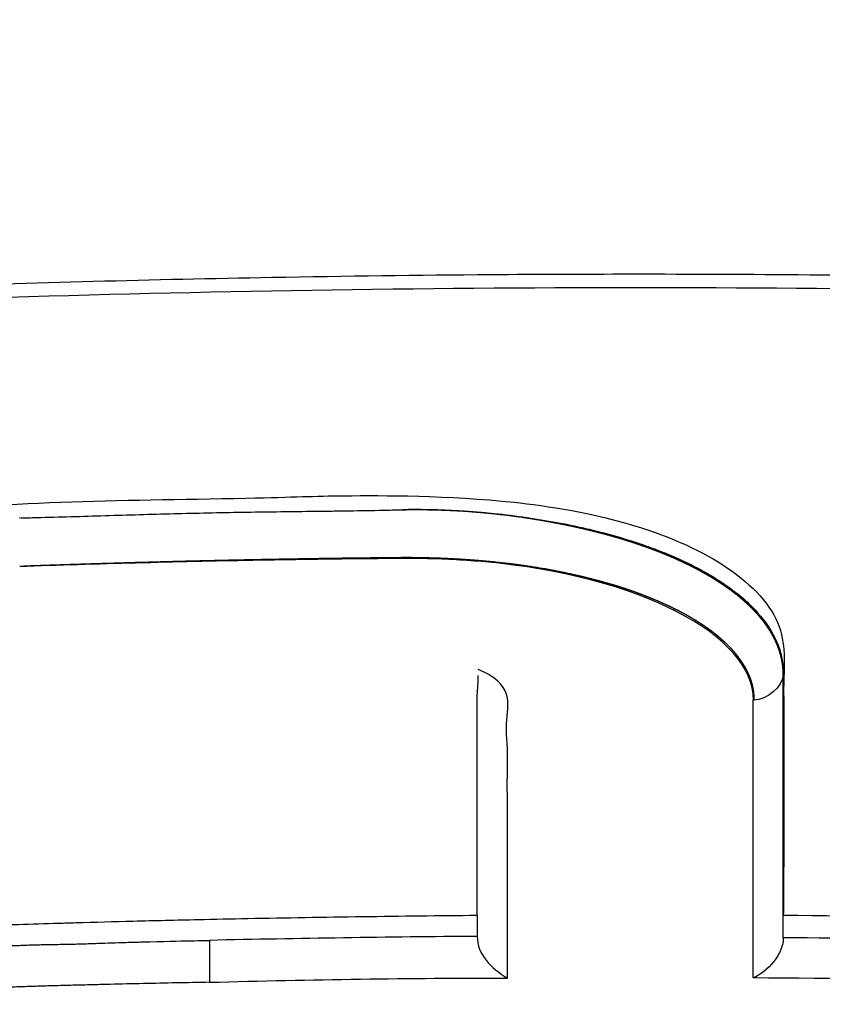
# Model space of a CAD drawing. Header units: millimetres. Extents: x 0 to 4378, y 0 to 2376.
# Tile 32 of 256: x 827.32 to 832.7, y 415.95 to 422.55. Entities that reach past the tile are written whole.
import ezdxf

# ---------------------------------------------------------------- set-up
doc = ezdxf.new("R2010")
doc.units = ezdxf.units.MM
doc.header["$LTSCALE"] = 0.2

# ---------------------------------------------------------------- blocks, each defined once
blk = doc.blocks.new('A$C59ad82da')
for p, q in [((-2.7532, 210.6172), (-2.7532, 210.6167)), ((-2.3683, 210.6246), (-2.3683, 210.624)), ((-2.0662, 210.6294), (-2.0662, 210.6289)), ((-1.3778, 210.6341), (-1.3778, 210.6334)), ((-0.832, 210.5975), (-0.832, 210.5964)), ((-0.2495, 210.4899), (-0.2495, 210.4871)), ((0.2915, 210.294), (0.2915, 210.2879)), ((1.0244, 208.2445), (1.0244, 209.8673)), ((-0.832, 209.7302), (-0.832, 209.7301)), ((-1.0251, 208.2435), (-1.0251, 208.2436)), ((-1.0251, 208.2435), (-1.0251, 208.1023)), ((-0.832, 207.823), (-0.832, 207.8228)), ((0.8325, 207.8279), (0.8325, 207.8279)), ((0.8325, 207.8234), (0.8325, 207.8232)), ((-2.0662, 207.8117), (-2.0662, 207.8116)), ((-1.3778, 207.8209), (-1.3778, 207.8203))]:
    blk.add_line(p, q)
for centre, major_axis, ratio, start_param, end_param in [((0.7694, 209.804), (-0.2481, -0.101), 0.583459, 2.825364, 2.86686), ((0.7694, 209.804), (-0.2481, -0.101), 0.583459, 2.86686, 2.898931), ((-0.1586, 102.0175), (0.8861, 118.412), 0.003571, 5.817582, 5.853933), ((1.0175, 201.5147), (0.0047, 9.9699), 0.000509, 5.432701, 5.453372), ((0.04, 104.4356), (116.4223, -0.0029), 0.890474, 1.579966, 1.595373), ((0.0371, 102.4813), (118.4079, 0.0003), 0.889673, 1.536565, 1.564157)]:
    blk.add_ellipse(centre, major_axis=major_axis, ratio=ratio, start_param=start_param, end_param=end_param)
for points, knots in [([(35.8311, 214.2444), (36.7176, 213.7589), (37.4896, 213.2544), (38.7935, 212.2186), (39.3247, 211.6874), (40.3354, 210.3468), (40.9095, 209.2203), (40.3689, 206.4582), (39.2354, 204.9036), (36.172, 203.0039), (35.5493, 202.6614), (33.5123, 201.6603), (31.9355, 201.0342), (29.286, 200.164), (28.3324, 199.8799), (25.4851, 199.1104), (23.4963, 198.6631), (18.1852, 197.6802), (14.7504, 197.2208), (10.2587, 196.8211), (9.3536, 196.75), (7.0952, 196.5962), (5.6938, 196.5212), (3.6091, 196.4446), (2.9118, 196.4246), (1.8628, 196.404), (1.511, 196.3986), (0.9836, 196.393), (0.8075, 196.3915), (0.5432, 196.3899), (0.455, 196.3895), (0.3226, 196.389), (0.2784, 196.3889), (0.1905, 196.3887), (0.1482, 196.3886), (0.1017, 196.3885)], [0.000001, 0.000001, 0.000001, 0.000001, 0.555466, 0.555466, 1.111184, 1.111184, 1.936787, 1.936787, 2.777332, 2.777332, 2.967666, 2.967666, 3.350044, 3.350044, 3.548478, 3.548478, 3.916434, 3.916434, 4.465429, 4.465429, 4.602251, 4.602251, 4.804339, 4.804339, 4.905093, 4.905093, 4.955375, 4.955375, 4.980576, 4.980576, 4.993199, 4.993199, 4.999517, 4.999517, 5.005778, 5.005778, 5.005778, 5.005778]), ([(0.1017, 196.3885), (0.068, 196.3885), (0.0366, 196.3885), (-0.0281, 196.3886), (-0.0605, 196.3886), (-0.1579, 196.3888), (-0.2228, 196.3889), (-0.4174, 196.3896), (-0.5472, 196.3902), (-0.9363, 196.3928), (-1.1956, 196.3954), (-1.973, 196.4058), (-2.4903, 196.4161), (-4.0419, 196.4574), (-5.0765, 196.4986), (-8.143, 196.6553), (-10.1639, 196.808), (-12.7001, 197.0566), (-13.2569, 197.1149), (-15.2977, 197.3431), (-16.7489, 197.5332), (-20.0424, 198.032), (-21.8499, 198.3589), (-24.5435, 198.9348), (-25.4951, 199.1575), (-27.4281, 199.6515), (-28.406, 199.9265), (-29.7911, 200.3567), (-30.2365, 200.5017), (-30.8897, 200.7253), (-31.1075, 200.8018), (-31.7306, 201.026), (-32.1349, 201.1779), (-32.724, 201.4111), (-32.9205, 201.4911), (-33.3058, 201.6517), (-33.4917, 201.7312), (-33.8599, 201.8929), (-34.0409, 201.9745), (-34.3944, 202.1382), (-34.5676, 202.2206), (-35.0756, 202.4687), (-35.4019, 202.6373), (-35.7914, 202.8499), (-35.8693, 202.8931), (-36.0993, 203.0223), (-36.2487, 203.1088), (-36.4689, 203.2402), (-36.5412, 203.284), (-36.7561, 203.4161), (-36.8946, 203.5042), (-37.1651, 203.6815), (-37.2968, 203.7706), (-37.6795, 204.0386), (-37.9197, 204.2189), (-38.2574, 204.4917), (-38.3657, 204.5826), (-38.5748, 204.7649), (-38.6759, 204.8567), (-38.8213, 204.9943), (-38.8686, 205.04), (-38.9608, 205.1313), (-39.0057, 205.1767), (-39.1405, 205.316), (-39.2287, 205.4113), (-39.6458, 205.886), (-39.9157, 206.2682), (-40.297, 206.9758), (-40.4262, 207.2985), (-40.5476, 207.7653), (-40.576, 207.9078), (-40.614, 208.1838), (-40.6246, 208.3186), (-40.6306, 208.576), (-40.6268, 208.7001), (-40.6058, 208.9437), (-40.5896, 209.0619), (-40.5274, 209.3987), (-40.467, 209.6163), (-40.35, 209.931), (-40.3104, 210.0269), (-40.1862, 210.3011), (-40.0917, 210.4792), (-39.7947, 210.9679), (-39.5647, 211.2766), (-38.8898, 212.0399), (-38.3937, 212.4921), (-37.6628, 213.0438), (-37.5113, 213.1533), (-37.1188, 213.4254), (-36.8711, 213.5871), (-36.3513, 213.907), (-36.0796, 214.0651), (-35.7958, 214.2214)], [0.000001, 0.000001, 0.000001, 0.000001, 0.010123, 0.010123, 0.020323, 0.020323, 0.040719, 0.040719, 0.081505, 0.081505, 0.163056, 0.163056, 0.326084, 0.326084, 0.652008, 0.652008, 1.308258, 1.308258, 1.496008, 1.496008, 1.993733, 1.993733, 2.657939, 2.657939, 3.036609, 3.036609, 3.456302, 3.456302, 3.660751, 3.660751, 3.765243, 3.765243, 3.964088, 3.964088, 4.066223, 4.066223, 4.167567, 4.167567, 4.269418, 4.269418, 4.369954, 4.369954, 4.571149, 4.571149, 4.622187, 4.622187, 4.723493, 4.723493, 4.773989, 4.773989, 4.875794, 4.875794, 4.977689, 4.977689, 5.180344, 5.180344, 5.28101, 5.28101, 5.381418, 5.381418, 5.431229, 5.431229, 5.480614, 5.480614, 5.585926, 5.585926, 5.997722, 5.997722, 6.342442, 6.342442, 6.492949, 6.492949, 6.634209, 6.634209, 6.768139, 6.768139, 6.892935, 6.892935, 7.129475, 7.129475, 7.232814, 7.232814, 7.427256, 7.427256, 7.767251, 7.767251, 8.275888, 8.275888, 8.402901, 8.402901, 8.593374, 8.593374, 8.783851, 8.783851, 8.783851, 8.783851]), ([(-35.1641, 213.9375), (-35.3376, 213.83), (-35.5053, 213.7217), (-35.8295, 213.5037), (-35.986, 213.3939), (-36.438, 213.0628), (-36.7162, 212.8395), (-37.4799, 212.1638), (-37.8964, 211.7043), (-38.8579, 210.3122), (-39.1213, 209.3629), (-38.9545, 208.1477), (-38.8857, 207.8789), (-38.6712, 207.3055), (-38.516, 207.0012), (-38.0976, 206.3545), (-37.8224, 206.0129), (-37.1488, 205.3167), (-36.7438, 204.9629), (-35.8224, 204.2692), (-35.3062, 203.9294), (-34.1532, 203.259), (-33.516, 202.9295), (-30.4853, 201.524), (-27.1643, 200.3764), (-21.7127, 199.2054), (-20.8168, 199.0287), (-19.1924, 198.7349), (-18.4731, 198.6136), (-16.5645, 198.314), (-15.3578, 198.1464), (-13.6218, 197.9352), (-13.1121, 197.8767), (-10.3396, 197.5772), (-7.9997, 197.3915), (-4.5749, 197.2173), (-3.4908, 197.176), (-1.9867, 197.1406), (-1.5513, 197.1329), (-0.9135, 197.1256), (-0.7088, 197.1238), (-0.4028, 197.1222), (-0.3017, 197.1218), (-0.1502, 197.1214), (-0.0998, 197.1213), (-0.0002, 197.1212), (0.0443, 197.1212), (0.1017, 197.1213)], [-10.859614, -10.859614, -10.859614, -10.859614, -10.677129, -10.677129, -10.494772, -10.494772, -10.130327, -10.130327, -9.403186, -9.403186, -7.956179, -7.956179, -7.544329, -7.544329, -7.074153, -7.074153, -6.537449, -6.537449, -5.966218, -5.966218, -5.396053, -5.396053, -4.815422, -4.815422, -2.84106, -2.84106, -2.465439, -2.465439, -2.175989, -2.175989, -1.710404, -1.710404, -1.519032, -1.519032, -0.676844, -0.676844, -0.293706, -0.293706, -0.141983, -0.141983, -0.070273, -0.070273, -0.034878, -0.034878, -0.017232, -0.017232, -0.000001, -0.000001, -0.000001, -0.000001]), ([(0.1017, 197.1213), (0.1366, 197.1213), (0.1638, 197.1213), (0.2246, 197.1214), (0.2554, 197.1215), (0.3477, 197.1217), (0.4092, 197.1219), (0.5947, 197.1227), (0.7186, 197.1235), (1.096, 197.1265), (1.3484, 197.1295), (2.1562, 197.1419), (2.7063, 197.1547), (4.831, 197.2192), (6.4102, 197.2991), (10.1926, 197.5592), (12.3994, 197.7713), (17.4316, 198.3987), (20.1938, 198.8599), (27.2191, 200.3773), (30.5505, 201.5126), (36.111, 204.1067), (37.7383, 205.586), (39.2128, 208.066), (39.2859, 209.2799), (38.3295, 211.3447), (37.4472, 212.5734), (35.207, 213.9571)], [-10.238968, -10.238968, -10.238968, -10.238968, -10.229409, -10.229409, -10.219627, -10.219627, -10.20003, -10.20003, -10.160596, -10.160596, -10.079869, -10.079869, -9.903708, -9.903708, -9.401129, -9.401129, -8.670357, -8.670357, -7.67587, -7.67587, -5.931978, -5.931978, -3.651549, -3.651549, -1.532316, -1.532316, -0.000034, -0.000034, -0.000034, -0.000034]), ([(-9.534, 212.0982), (-9.5137, 212.1049), (-9.4928, 212.1114), (-9.4712, 212.1177), (-9.4606, 212.1208), (-9.4498, 212.1239), (-9.4389, 212.127), (-9.428, 212.13), (-9.417, 212.133), (-9.4059, 212.1359), (-9.3949, 212.1388), (-9.3837, 212.1417), (-9.3724, 212.1445), (-9.3612, 212.1474), (-9.3499, 212.1501), (-9.3385, 212.1529), (-9.3158, 212.1583), (-9.2927, 212.1635), (-9.2692, 212.1686), (-9.2233, 212.1785), (-9.1758, 212.1878), (-9.1271, 212.1965), (-9.0796, 212.205), (-9.0309, 212.2128), (-8.9813, 212.2201), (-8.9307, 212.2275), (-8.8792, 212.2343), (-8.827, 212.2404), (-8.7815, 212.2458), (-8.7355, 212.251), (-8.6891, 212.2554), (-8.665, 212.2577), (-8.6408, 212.2597), (-8.6165, 212.2616), (-8.5921, 212.2636), (-8.5677, 212.2654), (-8.5431, 212.2672), (-8.5323, 212.2679), (-8.5214, 212.2686), (-8.5105, 212.2693), (-8.4711, 212.2718), (-8.4322, 212.2743), (-8.3937, 212.2767), (-8.0592, 212.2977), (-7.7548, 212.3156), (-7.4294, 212.3336), (-7.3515, 212.3379), (-7.2738, 212.3422), (-7.1962, 212.3463), (-6.5507, 212.381), (-5.9142, 212.4106), (-5.2654, 212.4362), (-5.11, 212.4423), (-4.9546, 212.4481), (-4.7992, 212.4537), (-3.9971, 212.4825), (-3.1954, 212.5041), (-2.4002, 212.5185), (-1.9081, 212.5274), (-1.4185, 212.5335), (-0.9328, 212.537), (-0.6225, 212.5393), (-0.3116, 212.5404), (-0.0002, 212.5405), (0.0023, 212.5405), (0.0049, 212.5405), (0.0075, 212.5405)], [0, 0, 0, 0, 0.0011888, 0.0011888, 0.0011888, 0.0017768, 0.0017768, 0.0017768, 0.0023606, 0.0023606, 0.0023606, 0.0029402, 0.0029402, 0.0029402, 0.0035155, 0.0035155, 0.0035155, 0.0046538, 0.0046538, 0.0046538, 0.0068775, 0.0068775, 0.0068775, 0.0090453, 0.0090453, 0.0090453, 0.0112512, 0.0112512, 0.0112512, 0.0131731, 0.0131731, 0.0131731, 0.0141732, 0.0141732, 0.0141732, 0.015179, 0.015179, 0.015179, 0.015625, 0.015625, 0.015625, 0.0172381, 0.0172381, 0.0172381, 0.03125, 0.03125, 0.03125, 0.0346027, 0.0346027, 0.0346027, 0.0625, 0.0625, 0.0625, 0.0691804, 0.0691804, 0.0691804, 0.1036619, 0.1036619, 0.1036619, 0.125, 0.125, 0.125, 0.1386363, 0.1386363, 0.1386363, 0.1387498, 0.1387498, 0.1387498, 0.1387498]), ([(0.0075, 212.5405), (0.8017, 212.5407), (1.599, 212.5339), (2.3997, 212.5198), (2.7214, 212.5142), (3.0437, 212.5074), (3.3664, 212.4994), (3.8429, 212.4876), (4.3205, 212.4733), (4.7993, 212.4564), (5.046, 212.4476), (5.2929, 212.4382), (5.5402, 212.4281), (5.9038, 212.4133), (6.2682, 212.3969), (6.6332, 212.379), (6.8157, 212.3701), (6.9983, 212.3607), (7.1812, 212.351), (7.1864, 212.3508), (7.1915, 212.3505), (7.1967, 212.3502), (7.2829, 212.3456), (7.3692, 212.3409), (7.4556, 212.3362), (7.5013, 212.3337), (7.5471, 212.3311), (7.5929, 212.3286), (7.6387, 212.326), (7.6463, 212.3256), (7.7302, 212.3208), (8.0023, 212.3052), (8.2233, 212.2915), (8.3931, 212.2805), (8.4329, 212.2779), (8.4699, 212.2755), (8.5041, 212.2732), (8.5171, 212.2724), (8.5297, 212.2715), (8.5419, 212.2707), (8.5686, 212.2689), (8.5934, 212.2672), (8.6162, 212.2656), (8.6439, 212.2637), (8.6687, 212.2621), (8.6907, 212.2605), (8.6995, 212.2599), (8.7079, 212.2593), (8.7158, 212.2587), (8.7414, 212.2569), (8.7621, 212.2554), (8.7779, 212.2542), (8.7839, 212.2538), (8.7843, 212.2538), (8.7846, 212.2539), (8.785, 212.254), (8.7852, 212.254), (8.7908, 212.2535), (8.7946, 212.2531), (8.8007, 212.2525), (8.8108, 212.2515), (8.8693, 212.2456), (8.9297, 212.2382), (8.9909, 212.2291), (9.0851, 212.2151), (9.1812, 212.1971), (9.2748, 212.1754), (9.2975, 212.1701), (9.3201, 212.1646), (9.3424, 212.1589), (9.3535, 212.1561), (9.3646, 212.1532), (9.3756, 212.1503)], [0.1387498, 0.1387498, 0.1387498, 0.1387498, 0.1735272, 0.1735272, 0.1735272, 0.1875, 0.1875, 0.1875, 0.2081258, 0.2081258, 0.2081258, 0.21875, 0.21875, 0.21875, 0.234375, 0.234375, 0.234375, 0.2421875, 0.2421875, 0.2421875, 0.2424081, 0.2424081, 0.2424081, 0.2460937, 0.2460937, 0.2460937, 0.2480469, 0.2480469, 0.2480469, 0.25, 0.25, 0.25, 0.2563299, 0.2563299, 0.2563299, 0.2578125, 0.2578125, 0.2578125, 0.2583781, 0.2583781, 0.2583781, 0.2596135, 0.2596135, 0.2596135, 0.2611151, 0.2611151, 0.2611151, 0.2617187, 0.2617187, 0.2617187, 0.2636719, 0.2636719, 0.2636719, 0.2644043, 0.2644043, 0.2644043, 0.2651367, 0.2651367, 0.2651367, 0.265625, 0.265625, 0.265625, 0.2684618, 0.2684618, 0.2684618, 0.2728305, 0.2728305, 0.2728305, 0.2738888, 0.2738888, 0.2738888, 0.2744149, 0.2744149, 0.2744149, 0.2744149]), ([(8.6353, 212.174), (5.7739, 212.3564), (2.9063, 212.4481), (0.0374, 212.4481), (-2.8568, 212.4481), (-5.7495, 212.3549), (-8.6359, 212.1693)], [0, 0, 0, 0, 0.497815, 0.497815, 0.497815, 1, 1, 1, 1]), ([(-6.6608, 209.8521), (-6.662, 209.9232), (-6.6471, 210.0137), (-6.5314, 210.2056), (-6.454, 210.29), (-6.1993, 210.4944), (-6.0057, 210.6025), (-5.4368, 210.8211), (-5.1151, 210.8818), (-4.2253, 211.0272), (-3.4445, 211.0201), (-2.2377, 211.0457), (-2.1257, 211.0523), (-1.6648, 211.0571), (-1.2177, 211.0576), (-0.5633, 210.9874), (-0.2479, 210.9423), (0.3222, 210.7595), (0.5236, 210.6621), (0.8491, 210.428), (0.9621, 210.2953), (1.0453, 210.0149), (1.0258, 209.8764), (1.0281, 209.4959), (1.0287, 209.2506), (1.0282, 208.8773), (1.0278, 208.7519), (1.0268, 208.5625), (1.0264, 208.4992), (1.0257, 208.4038), (1.0255, 208.3719), (1.025, 208.3082), (1.0247, 208.2764), (1.0244, 208.2445)], [-2.262144, -2.262144, -2.262144, -2.262144, -2.172374, -2.172374, -2.098415, -2.098415, -1.992746, -1.992746, -1.848295, -1.848295, -1.261451, -1.261451, -1.03428, -1.03428, -0.773619, -0.773619, -0.645198, -0.645198, -0.546638, -0.546638, -0.441561, -0.441561, -0.342966, -0.342966, -0.171491, -0.171491, -0.085754, -0.085754, -0.042885, -0.042885, -0.021451, -0.021451, -0.000068, -0.000068, -0.000068, -0.000068]), ([(-4.0855, 210.9061), (-4.0491, 210.9068), (-4.0128, 210.9076), (-3.8234, 210.9121), (-3.6705, 210.9169), (-3.4411, 210.924), (-3.3646, 210.9263), (-3.2117, 210.9307), (-3.1352, 210.9328), (-2.9823, 210.9367), (-2.9058, 210.9385), (-2.7529, 210.9417), (-2.6763, 210.9431), (-2.4469, 210.9468), (-2.2939, 210.9487), (-2.1026, 210.951), (-2.0644, 210.9514), (-1.9879, 210.9524), (-1.9497, 210.9529), (-1.8349, 210.9546), (-1.7584, 210.9558), (-1.6437, 210.958), (-1.6055, 210.9588), (-1.5481, 210.9602), (-1.529, 210.9607), (-1.4908, 210.9614), (-1.4716, 210.9617), (-1.4143, 210.9621), (-1.3761, 210.962), (-1.2999, 210.9607), (-1.2618, 210.9596), (-1.072, 210.9521), (-0.9216, 210.939), (-0.7754, 210.9201)], [0.0008385, 0.0008385, 0.0008385, 0.0008385, 0.0174906, 0.0174906, 0.0874531, 0.0874531, 0.1224343, 0.1224343, 0.1574156, 0.1574156, 0.1923968, 0.1923968, 0.227378, 0.227378, 0.2973405, 0.2973405, 0.3148311, 0.3148311, 0.3323218, 0.3323218, 0.367303, 0.367303, 0.3847936, 0.3847936, 0.3935389, 0.3935389, 0.4022842, 0.4022842, 0.4197748, 0.4197748, 0.4372655, 0.4372655, 0.5072279, 0.5072279, 0.5072279, 0.5072279]), ([(-0.7754, 210.9201), (-0.7022, 210.9106), (-0.6301, 210.8996), (-0.4885, 210.8752), (-0.4189, 210.8617), (-0.2831, 210.8321), (-0.2168, 210.816), (-0.0879, 210.7813), (-0.0252, 210.7626), (0.1563, 210.703), (0.2691, 210.6581), (0.4743, 210.5601), (0.5666, 210.5069), (0.6875, 210.4219), (0.7249, 210.3928), (0.7933, 210.333), (0.8245, 210.3023), (0.9081, 210.2086), (0.9507, 210.1437), (0.9938, 210.0444), (1.0048, 210.011), (1.0197, 209.9437), (1.0238, 209.9099), (1.0244, 209.8732), (1.0244, 209.8702), (1.0244, 209.8673)], [0.5072279, 0.5072279, 0.5072279, 0.5072279, 0.5422092, 0.5422092, 0.5771904, 0.5771904, 0.6121717, 0.6121717, 0.6471529, 0.6471529, 0.7171154, 0.7171154, 0.7870778, 0.7870778, 0.8220591, 0.8220591, 0.8570403, 0.8570403, 0.9270028, 0.9270028, 0.961984, 0.961984, 0.9969653, 0.9969653, 1, 1, 1, 1]), ([(0.8254, 209.6855), (0.8226, 210.122), (0.0573, 210.5195), (-1.1024, 210.6226), (-1.2309, 210.6298), (-1.4872, 210.636), (-1.5181, 210.6345), (-2.04, 210.6297), (-2.2686, 210.6259), (-3.0496, 210.6115), (-3.5693, 210.5976), (-4.09, 210.5795)], [0, 0, 0, 0, 0.5, 0.5, 0.5625, 0.5625, 0.625, 0.625, 0.75, 0.75, 1, 1, 1, 1]), ([(-4.6115, 209.9393), (-4.6115, 209.9081), (-4.6115, 209.8769), (-4.6115, 209.8455), (-4.6115, 209.8142), (-4.6115, 209.7829), (-4.6115, 209.7514), (-4.6115, 209.6886), (-4.6115, 209.6254), (-4.6115, 209.562), (-4.6115, 209.4351), (-4.6115, 209.3071), (-4.6115, 209.1786), (-4.6115, 209.1677), (-4.6115, 209.1567), (-4.6115, 209.1458), (-4.6115, 209.028), (-4.6115, 208.9088), (-4.6115, 208.7892), (-4.6115, 208.6582), (-4.6115, 208.5279), (-4.6115, 208.3941), (-4.6115, 208.3332), (-4.5568, 208.277), (-4.4615, 208.2377), (-4.4139, 208.2181), (-4.3576, 208.2031), (-4.2953, 208.1936), (-4.2332, 208.1842), (-4.1668, 208.1804), (-4.099, 208.1826), (-4.0094, 208.1854), (-3.9196, 208.1882), (-3.8299, 208.1908), (-3.7916, 208.1919), (-3.7534, 208.1931), (-3.7151, 208.1942), (-3.587, 208.1978), (-3.459, 208.2013), (-3.3309, 208.2046), (-3.1856, 208.2083), (-3.0404, 208.2117), (-2.8951, 208.215), (-2.7842, 208.2174), (-2.6733, 208.2198), (-2.5624, 208.222), (-2.3062, 208.227), (-2.05, 208.2314), (-1.7938, 208.235), (-1.5376, 208.2386), (-1.2813, 208.2414), (-1.0251, 208.2435)], [0, 0, 0, 0, 0.030064, 0.030064, 0.030064, 0.0600741, 0.0600741, 0.0600741, 0.119976, 0.119976, 0.119976, 0.2397911, 0.2397911, 0.2397911, 0.25, 0.25, 0.25, 0.3597043, 0.3597043, 0.3597043, 0.4798617, 0.4798617, 0.4798617, 0.5345046, 0.5345046, 0.5345046, 0.5617704, 0.5617704, 0.5617704, 0.5890028, 0.5890028, 0.5890028, 0.625, 0.625, 0.625, 0.6403525, 0.6403525, 0.6403525, 0.6917293, 0.6917293, 0.6917293, 0.75, 0.75, 0.75, 0.7944861, 0.7944861, 0.7944861, 0.8972438, 0.8972438, 0.8972438, 1, 1, 1, 1]), ([(-0.824, 209.1514), (-0.8239, 209.1706), (-0.8238, 209.1897), (-0.8236, 209.2088), (-0.8227, 209.2921), (-0.8203, 209.3755), (-0.8291, 209.4564), (-0.843, 209.5836), (-0.7621, 209.7239), (-0.9137, 209.8336), (-0.9419, 209.854), (-0.9782, 209.8734), (-1.0189, 209.8907)], [0.5542814, 0.5542814, 0.5542814, 0.5542814, 0.5793598, 0.5793598, 0.5793598, 0.6884406, 0.6884406, 0.6884406, 0.8599031, 0.8599031, 0.8599031, 0.8918148, 0.8918148, 0.8918148, 0.8918148]), ([(-1.025, 209.0017), (-1.025, 209.0652), (-1.025, 209.1283), (-1.025, 209.3689), (-1.025, 209.5447), (-1.025, 209.7624), (-1.0162, 209.8077), (-1.0198, 209.8511)], [0.4114389, 0.4114389, 0.4114389, 0.4114389, 0.5, 0.5, 0.75, 0.75, 0.8131308, 0.8131308, 0.8131308, 0.8131308]), ([(-0.8236, 207.823), (-0.8235, 208.12), (-0.8237, 208.4115), (-0.8235, 208.6994), (-0.8234, 208.7863), (-0.8233, 208.8729), (-0.8236, 208.9577), (-0.8238, 209.0231), (-0.8242, 209.0873), (-0.824, 209.1514)], [0, 0, 0, 0, 0.3611983, 0.3611983, 0.3611983, 0.4702791, 0.4702791, 0.4702791, 0.5542814, 0.5542814, 0.5542814, 0.5542814]), ([(1.0241, 207.3119), (1.0242, 207.3119), (1.0243, 207.3119), (1.0244, 207.3119), (1.3213, 207.3088), (1.6183, 207.3045), (1.9152, 207.2993), (2.0637, 207.2967), (2.2121, 207.2938), (2.3606, 207.2907), (2.4348, 207.2892), (2.509, 207.2877), (2.5833, 207.2861), (2.6575, 207.2845), (2.7317, 207.2829), (2.8059, 207.2812), (2.843, 207.2804), (2.8801, 207.2796), (2.9172, 207.2788), (2.9544, 207.2779), (2.9915, 207.2771), (3.0286, 207.2763), (3.1028, 207.2746), (3.177, 207.273), (3.2512, 207.2714), (3.3996, 207.2682), (3.5481, 207.2651), (3.6964, 207.2624), (3.8448, 207.2598), (3.9932, 207.2576), (4.1413, 207.2566), (4.2154, 207.2562), (4.2895, 207.256), (4.3634, 207.2566), (4.4373, 207.2571), (4.5111, 207.2582), (4.5844, 207.2609), (4.6211, 207.2622), (4.6576, 207.2639), (4.694, 207.266), (4.7304, 207.268), (4.7665, 207.2705), (4.8025, 207.2734), (4.8745, 207.2791), (4.9455, 207.2864), (5.0153, 207.2953), (5.0851, 207.3043), (5.1536, 207.3149), (5.2205, 207.327), (5.2873, 207.3392), (5.3525, 207.3529), (5.4158, 207.3682), (5.5424, 207.3986), (5.661, 207.435), (5.7708, 207.4759), (5.8806, 207.5168), (5.9816, 207.5623), (6.0743, 207.6109), (6.167, 207.6595), (6.2511, 207.7114), (6.3246, 207.7663), (6.3981, 207.8213), (6.4609, 207.8793), (6.5117, 207.9396), (6.5625, 208), (6.6013, 208.0626), (6.628, 208.1267), (6.6547, 208.1907), (6.6694, 208.256), (6.6707, 208.3217)], [0.0098604, 0.0098604, 0.0098604, 0.0098604, 0.009901, 0.009901, 0.009901, 0.1336634, 0.1336634, 0.1336634, 0.1955446, 0.1955446, 0.1955446, 0.2264851, 0.2264851, 0.2264851, 0.2574257, 0.2574257, 0.2574257, 0.272896, 0.272896, 0.272896, 0.2883663, 0.2883663, 0.2883663, 0.3193069, 0.3193069, 0.3193069, 0.3811881, 0.3811881, 0.3811881, 0.4430693, 0.4430693, 0.4430693, 0.4740099, 0.4740099, 0.4740099, 0.5049505, 0.5049505, 0.5049505, 0.5204208, 0.5204208, 0.5204208, 0.5358911, 0.5358911, 0.5358911, 0.5668317, 0.5668317, 0.5668317, 0.5977723, 0.5977723, 0.5977723, 0.6287129, 0.6287129, 0.6287129, 0.6905941, 0.6905941, 0.6905941, 0.7524752, 0.7524752, 0.7524752, 0.8143564, 0.8143564, 0.8143564, 0.8762376, 0.8762376, 0.8762376, 0.9381188, 0.9381188, 0.9381188, 0.9999952, 0.9999952, 0.9999952, 0.9999952]), ([(1.0244, 208.2445), (1.5387, 208.2402), (2.0529, 208.2331), (3.0796, 208.2132), (3.592, 208.2006), (4.1044, 208.1853)], [-0.3081396, -0.3081396, -0.3081396, -0.3081396, -0.1538421, -0.1538421, -0.0000423, -0.0000423, -0.0000423, -0.0000423]), ([(1.0244, 208.0915), (1.024, 208.0652), (1.019, 208.0412), (1.0083, 208.0144), (0.9961, 207.9836), (0.9804, 207.9585), (0.9609, 207.934), (0.9213, 207.8841), (0.869, 207.8438), (0.823, 207.8232)], [0.0005194, 0.0005194, 0.0005194, 0.0005194, 0.2240337, 0.2240337, 0.2240337, 0.4800638, 0.4800638, 0.4800638, 0.9999998, 0.9999998, 0.9999998, 0.9999998]), ([(-4.3995, 208.0748), (-4.3729, 208.0671), (-4.3436, 208.0603), (-4.3133, 208.055), (-4.2819, 208.0496), (-4.2495, 208.0457), (-4.2188, 208.0433), (-4.1914, 208.0412), (-4.1549, 208.04), (-4.1199, 208.0409), (-4.1023, 208.0414), (-4.0852, 208.0424), (-4.0699, 208.043), (-4.0486, 208.0438), (-4.0307, 208.0444), (-4.0198, 208.0448), (-4.0145, 208.0449), (-4.0084, 208.0451), (-4.0015, 208.0453)], [0, 0, 0, 0, 0.0613585, 0.0613585, 0.0613585, 0.125, 0.125, 0.125, 0.1818577, 0.1818577, 0.1818577, 0.2103836, 0.2103836, 0.2103836, 0.25, 0.25, 0.25, 0.2693584, 0.2693584, 0.2693584, 0.2693584]), ([(-4.0015, 208.0453), (-3.9922, 208.0455), (-3.9815, 208.0458), (-3.9698, 208.0461), (-3.9547, 208.0464), (-3.9378, 208.0468), (-3.9197, 208.0471), (-3.889, 208.0477), (-3.8547, 208.0482), (-3.8196, 208.0488), (-3.7862, 208.0493), (-3.7521, 208.05), (-3.7194, 208.0507), (-3.6832, 208.0515), (-3.6488, 208.0526), (-3.6193, 208.0537), (-3.6028, 208.0543), (-3.5862, 208.055), (-3.5693, 208.0556), (-3.5528, 208.0562), (-3.5361, 208.0568), (-3.5193, 208.0574), (-3.489, 208.0584), (-3.4581, 208.0594), (-3.4267, 208.0604), (-3.3933, 208.0614), (-3.3593, 208.0624), (-3.3247, 208.0634), (-3.2901, 208.0643), (-3.2853, 208.0645), (-3.219, 208.0662), (-2.9535, 208.0727), (-2.8199, 208.0754), (-2.8185, 208.0754)], [0.2693584, 0.2693584, 0.2693584, 0.2693584, 0.2955346, 0.2955346, 0.2955346, 0.3291681, 0.3291681, 0.3291681, 0.3861734, 0.3861734, 0.3861734, 0.4401861, 0.4401861, 0.4401861, 0.5, 0.5, 0.5, 0.5334222, 0.5334222, 0.5334222, 0.5661443, 0.5661443, 0.5661443, 0.625, 0.625, 0.625, 0.6875, 0.6875, 0.6875, 0.75, 0.75, 0.75, 1, 1, 1, 1]), ([(-2.8185, 207.7945), (-2.9665, 207.7916), (-3.1146, 207.7888), (-3.2625, 207.7856), (-3.3365, 207.784), (-3.4105, 207.7822), (-3.4844, 207.7804), (-3.5214, 207.7795), (-3.5584, 207.7785), (-3.5954, 207.7775), (-3.6139, 207.7771), (-3.6324, 207.7766), (-3.6509, 207.7761), (-3.6694, 207.7756), (-3.6879, 207.7752), (-3.7065, 207.7748), (-3.7438, 207.7739), (-3.7808, 207.773), (-3.8176, 207.772), (-3.8548, 207.7711), (-3.8918, 207.77), (-3.9287, 207.7689), (-3.9658, 207.7678), (-4.0028, 207.7666), (-4.0398, 207.7654), (-4.0583, 207.7647), (-4.0768, 207.7641), (-4.0953, 207.7634), (-4.1138, 207.7628), (-4.1323, 207.7621), (-4.1509, 207.7614), (-4.1693, 207.7607), (-4.1878, 207.7604), (-4.2063, 207.7605), (-4.2247, 207.7607), (-4.243, 207.7612), (-4.2612, 207.7622), (-4.2972, 207.7642), (-4.3327, 207.7681), (-4.3668, 207.7737), (-4.4003, 207.7793), (-4.4324, 207.7866), (-4.4626, 207.7955), (-4.4921, 207.8041), (-4.5198, 207.8142), (-4.5457, 207.8269)], [0.0000001, 0.0000001, 0.0000001, 0.0000001, 0.249855, 0.249855, 0.249855, 0.3748377, 0.3748377, 0.3748377, 0.4373902, 0.4373902, 0.4373902, 0.4686877, 0.4686877, 0.4686877, 0.5, 0.5, 0.5, 0.5630671, 0.5630671, 0.5630671, 0.62673, 0.62673, 0.62673, 0.6906039, 0.6906039, 0.6906039, 0.7224951, 0.7224951, 0.7224951, 0.7542896, 0.7542896, 0.7542896, 0.7859396, 0.7859396, 0.7859396, 0.8173993, 0.8173993, 0.8173993, 0.8795791, 0.8795791, 0.8795791, 0.9405266, 0.9405266, 0.9405266, 1, 1, 1, 1])]:
    blk.add_open_spline(points, degree=3, knots=knots)
for points, weights, knots in [([(0.0778, 210.7199), (0.051, 210.7292), (0.0239, 210.7383), (-0.0312, 210.7559), (-0.0592, 210.7645), (-0.1159, 210.7811), (-0.1447, 210.7892), (-0.2029, 210.8048), (-0.2324, 210.8124), (-0.2771, 210.8233), (-0.2921, 210.8269), (-0.3223, 210.834), (-0.3374, 210.8374), (-0.3679, 210.8442), (-0.3833, 210.8476), (-0.4141, 210.8541), (-0.4296, 210.8573), (-0.4607, 210.8636), (-0.4763, 210.8666), (-0.5077, 210.8727), (-0.5235, 210.8756), (-0.571, 210.8843), (-0.603, 210.8897), (-0.6996, 210.9054), (-0.7649, 210.9148), (-0.8972, 210.9312), (-0.964, 210.9382), (-1.0988, 210.9495), (-1.1667, 210.9539), (-1.2689, 210.9583), (-1.3031, 210.9595), (-1.3544, 210.9606), (-1.3716, 210.9609), (-1.3973, 210.9612), (-1.4058, 210.9613), (-1.423, 210.9614), (-1.4315, 210.9614), (-1.4572, 210.9615), (-1.4743, 210.9614), (-1.5022, 210.9611), (-1.513, 210.961), (-1.5238, 210.9608)], [0.980701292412, 0.980888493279, 0.98107772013, 0.981459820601, 0.981652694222, 0.982041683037, 0.982237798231, 0.982632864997, 0.982831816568, 0.983132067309, 0.983232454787, 0.983433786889, 0.983534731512, 0.983737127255, 0.983838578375, 0.98404193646, 0.984143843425, 0.984348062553, 0.984450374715, 0.984655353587, 0.984758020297, 0.985066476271, 0.985272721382, 0.985892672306, 0.986307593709, 0.987137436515, 0.987552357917, 0.988378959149, 0.988790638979, 0.989403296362, 0.989606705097, 0.989910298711, 0.990011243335, 0.990162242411, 0.990212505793, 0.99031288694, 0.990363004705, 0.990513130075, 0.990612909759, 0.990774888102, 0.99083728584, 0.990899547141], [0.34375, 0.34375, 0.34375, 0.34375, 0.359375, 0.359375, 0.375, 0.375, 0.390625, 0.390625, 0.40625, 0.40625, 0.4140625, 0.4140625, 0.421875, 0.421875, 0.4296875, 0.4296875, 0.4375, 0.4375, 0.4453125, 0.4453125, 0.453125, 0.453125, 0.46875, 0.46875, 0.5, 0.5, 0.53125, 0.53125, 0.5625, 0.5625, 0.578125, 0.578125, 0.5859375, 0.5859375, 0.5898438, 0.5898438, 0.59375, 0.59375, 0.6015625, 0.6015625, 0.6064745, 0.6064745, 0.6064745, 0.6064745]), ([(-1.5134, 210.961), (-1.5035, 210.9612), (-1.4936, 210.9613), (-1.4665, 210.9616), (-1.4495, 210.9617), (-1.4238, 210.9618), (-1.4153, 210.9618), (-1.3982, 210.9617), (-1.3896, 210.9616), (-1.364, 210.9614), (-1.3469, 210.9611), (-1.2958, 210.96), (-1.2617, 210.959), (-1.1597, 210.9548), (-1.092, 210.9505), (-0.9577, 210.9395), (-0.8911, 210.9326), (-0.7593, 210.9165), (-0.6942, 210.9073), (-0.5979, 210.8919), (-0.5661, 210.8864), (-0.5187, 210.8779), (-0.503, 210.875), (-0.4717, 210.8691), (-0.4562, 210.8661), (-0.4252, 210.8599), (-0.4098, 210.8567), (-0.3791, 210.8503), (-0.3638, 210.847), (-0.3334, 210.8403), (-0.3183, 210.8368), (-0.2882, 210.8299), (-0.2733, 210.8263), (-0.2287, 210.8155), (-0.1993, 210.808), (-0.1413, 210.7926), (-0.1127, 210.7846), (-0.0562, 210.7681), (-0.0283, 210.7596), (0.0266, 210.7421), (0.0537, 210.7331), (0.1069, 210.7147), (0.1331, 210.7052), (0.1846, 210.6858), (0.2099, 210.6758), (0.2596, 210.6554), (0.2839, 210.645), (0.3197, 210.6291), (0.3315, 210.6238), (0.3549, 210.6129), (0.3664, 210.6074), (0.3836, 210.5991), (0.3893, 210.5964), (0.4006, 210.5908), (0.4062, 210.588), (0.4229, 210.5796), (0.434, 210.5739), (0.4667, 210.5567), (0.488, 210.545), (0.5295, 210.5213), (0.5496, 210.5093), (0.5889, 210.4849), (0.6079, 210.4725), (0.6634, 210.4348), (0.698, 210.409), (0.7462, 210.3693), (0.7616, 210.3559), (0.7913, 210.3289), (0.8055, 210.3153), (0.8327, 210.2878), (0.8456, 210.2738), (0.8701, 210.2458), (0.8817, 210.2317), (0.9145, 210.189), (0.9338, 210.1601), (0.9585, 210.1162), (0.9661, 210.1016), (0.9764, 210.0794), (0.9796, 210.072), (0.9858, 210.0572), (0.9887, 210.0498), (1.0025, 210.0126), (1.0107, 209.9826), (1.0189, 209.9374), (1.021, 209.9224), (1.023, 209.8997), (1.0235, 209.8922), (1.024, 209.8808), (1.0242, 209.8771), (1.0243, 209.8714), (1.0243, 209.8695), (1.0243, 209.8665), (1.0243, 209.8655), (1.0243, 209.8644)], [0.995926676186, 0.995900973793, 0.99587521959, 0.995804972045, 0.995760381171, 0.995693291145, 0.99567089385, 0.995626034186, 0.995603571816, 0.995536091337, 0.995490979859, 0.9953553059, 0.995264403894, 0.9949906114, 0.994806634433, 0.994437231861, 0.994251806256, 0.993880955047, 0.993695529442, 0.993418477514, 0.99332630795, 0.993188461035, 0.993142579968, 0.993050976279, 0.993005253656, 0.992913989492, 0.992868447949, 0.992777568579, 0.992732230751, 0.992641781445, 0.992596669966, 0.992506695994, 0.992461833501, 0.992327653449, 0.99223874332, 0.99206219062, 0.991974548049, 0.991800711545, 0.991714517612, 0.991543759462, 0.991459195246, 0.99129187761, 0.991209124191, 0.991045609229, 0.990964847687, 0.990805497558, 0.990726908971, 0.990610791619, 0.990572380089, 0.990496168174, 0.990458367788, 0.990402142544, 0.990383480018, 0.990346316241, 0.990327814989, 0.990272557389, 0.990236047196, 0.990127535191, 0.990056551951, 0.989917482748, 0.989849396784, 0.98971630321, 0.989651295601, 0.989461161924, 0.989340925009, 0.989171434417, 0.98911674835, 0.989011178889, 0.988960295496, 0.988862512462, 0.988815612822, 0.988725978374, 0.988683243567, 0.988561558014, 0.988489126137, 0.988394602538, 0.988365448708, 0.988325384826, 0.988312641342, 0.988288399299, 0.988276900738, 0.988222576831, 0.988189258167, 0.988155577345, 0.988147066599, 0.988138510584, 0.988136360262, 0.988134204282, 0.988133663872, 0.988133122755, 0.988132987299, 0.988132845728, 0.988132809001, 0.988132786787], [-0.6060984, -0.6060984, -0.6060984, -0.6060984, -0.6015625, -0.6015625, -0.59375, -0.59375, -0.5898438, -0.5898438, -0.5859375, -0.5859375, -0.578125, -0.578125, -0.5625, -0.5625, -0.53125, -0.53125, -0.5, -0.5, -0.46875, -0.46875, -0.453125, -0.453125, -0.4453125, -0.4453125, -0.4375, -0.4375, -0.4296875, -0.4296875, -0.421875, -0.421875, -0.4140625, -0.4140625, -0.40625, -0.40625, -0.390625, -0.390625, -0.375, -0.375, -0.359375, -0.359375, -0.34375, -0.34375, -0.328125, -0.328125, -0.3125, -0.3125, -0.296875, -0.296875, -0.2890625, -0.2890625, -0.28125, -0.28125, -0.2773438, -0.2773438, -0.2734375, -0.2734375, -0.265625, -0.265625, -0.25, -0.25, -0.234375, -0.234375, -0.21875, -0.21875, -0.1875, -0.1875, -0.171875, -0.171875, -0.15625, -0.15625, -0.140625, -0.140625, -0.125, -0.125, -0.09375, -0.09375, -0.078125, -0.078125, -0.0703125, -0.0703125, -0.0625, -0.0625, -0.03125, -0.03125, -0.015625, -0.015625, -0.0078125, -0.0078125, -0.0039062, -0.0039062, -0.0019531, -0.0019531, -0.0008463, -0.0008463, -0.0008463, -0.0008463]), ([(1.024, 209.8587), (1.024, 209.8594), (1.024, 209.86), (1.024, 209.8606), (1.0239, 209.8625), (1.0239, 209.8644), (1.0238, 209.87), (1.0237, 209.8738), (1.0232, 209.8851), (1.0227, 209.8927), (1.0207, 209.9153), (1.0186, 209.9304), (1.0105, 209.9755), (1.0023, 210.0055), (0.9885, 210.0428), (0.9856, 210.0502), (0.9794, 210.0651), (0.9762, 210.0725), (0.9659, 210.0946), (0.9583, 210.1093), (0.9335, 210.1532), (0.9143, 210.1822), (0.8814, 210.225), (0.8698, 210.2391), (0.8453, 210.2673), (0.8323, 210.2812), (0.8051, 210.3088), (0.7909, 210.3225), (0.7612, 210.3496), (0.7457, 210.3631), (0.6974, 210.4029), (0.6627, 210.4288), (0.6071, 210.4667), (0.588, 210.4792), (0.5486, 210.5037), (0.5284, 210.5158), (0.4868, 210.5397), (0.4654, 210.5514), (0.4326, 210.5687), (0.4215, 210.5744), (0.4047, 210.5829), (0.3991, 210.5857), (0.3878, 210.5913), (0.3821, 210.5941), (0.3649, 210.6025), (0.3533, 210.608), (0.3298, 210.6189), (0.318, 210.6243), (0.2821, 210.6403), (0.2577, 210.6508), (0.2079, 210.6714), (0.1825, 210.6814), (0.1308, 210.701), (0.1045, 210.7106), (0.0778, 210.7199)], [0.982028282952, 0.979158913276, 0.976297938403, 0.973445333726, 0.973445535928, 0.973445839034, 0.973447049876, 0.973448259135, 0.973453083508, 0.973457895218, 0.973477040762, 0.973496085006, 0.973571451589, 0.973646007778, 0.973767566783, 0.973793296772, 0.973847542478, 0.973876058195, 0.973965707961, 0.974030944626, 0.974242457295, 0.974404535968, 0.974676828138, 0.974772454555, 0.974973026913, 0.975077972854, 0.975296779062, 0.97541063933, 0.975646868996, 0.975769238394, 0.976148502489, 0.976417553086, 0.976843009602, 0.976988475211, 0.977286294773, 0.977438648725, 0.977749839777, 0.977908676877, 0.978151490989, 0.97823318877, 0.97835683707, 0.978398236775, 0.978481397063, 0.978523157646, 0.978648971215, 0.978733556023, 0.978904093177, 0.978990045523, 0.979249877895, 0.979425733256, 0.979782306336, 0.979963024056, 0.980328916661, 0.980514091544, 0.980701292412], [0.001318, 0.001318, 0.001318, 0.001318, 0.0019531, 0.0019531, 0.0019531, 0.0039062, 0.0039062, 0.0078125, 0.0078125, 0.015625, 0.015625, 0.03125, 0.03125, 0.0625, 0.0625, 0.0703125, 0.0703125, 0.078125, 0.078125, 0.09375, 0.09375, 0.125, 0.125, 0.140625, 0.140625, 0.15625, 0.15625, 0.171875, 0.171875, 0.1875, 0.1875, 0.21875, 0.21875, 0.234375, 0.234375, 0.25, 0.25, 0.265625, 0.265625, 0.2734375, 0.2734375, 0.2773438, 0.2773438, 0.28125, 0.28125, 0.2890625, 0.2890625, 0.296875, 0.296875, 0.3125, 0.3125, 0.328125, 0.328125, 0.34375, 0.34375, 0.34375, 0.34375]), ([(0.8255, 209.6856), (0.83, 209.6873), (0.83, 209.689), (0.8299, 209.6906), (0.8299, 209.6923), (0.8299, 209.694), (0.8298, 209.6991), (0.8296, 209.7025), (0.8292, 209.7127), (0.8287, 209.7195), (0.8267, 209.7399), (0.8247, 209.7534), (0.8166, 209.794), (0.8086, 209.8209), (0.7948, 209.8543), (0.7918, 209.861), (0.7855, 209.8742), (0.7823, 209.8808), (0.7719, 209.9007), (0.7643, 209.9138), (0.7393, 209.953), (0.7201, 209.9788), (0.6876, 210.017), (0.6762, 210.0296), (0.6519, 210.0546), (0.6391, 210.067), (0.6124, 210.0915), (0.5984, 210.1037), (0.5692, 210.1277), (0.5539, 210.1396), (0.5065, 210.1748), (0.4724, 210.1977), (0.4179, 210.231), (0.3992, 210.242), (0.3606, 210.2635), (0.3408, 210.2741), (0.3001, 210.295), (0.2793, 210.3053), (0.2472, 210.3204), (0.2364, 210.3254), (0.22, 210.3328), (0.2145, 210.3352), (0.2036, 210.3402), (0.198, 210.3426), (0.1813, 210.3499), (0.1699, 210.3547), (0.1469, 210.3641), (0.1353, 210.3687), (0.1005, 210.3827), (0.0769, 210.3919), (0.0288, 210.4098), (0.0042, 210.4185), (-0.046, 210.4354), (-0.0716, 210.4436), (-0.1237, 210.4595), (-0.1502, 210.4672), (-0.2038, 210.4821), (-0.231, 210.4894), (-0.286, 210.5035), (-0.3138, 210.5103), (-0.3702, 210.5235), (-0.3987, 210.5298), (-0.442, 210.5389), (-0.4565, 210.5419), (-0.4857, 210.5477), (-0.5003, 210.5506), (-0.5296, 210.5563), (-0.5444, 210.5591), (-0.5742, 210.5643), (-0.5892, 210.5669), (-0.6192, 210.5719), (-0.6343, 210.5744), (-0.6646, 210.5792), (-0.6798, 210.5815), (-0.7257, 210.5882), (-0.7566, 210.5924), (-0.8498, 210.604), (-0.9128, 210.6106), (-1.04, 210.6219), (-1.1042, 210.6265), (-1.2332, 210.6338), (-1.2981, 210.6365), (-1.3958, 210.6389), (-1.4284, 210.6394), (-1.4774, 210.6398), (-1.4937, 210.6398), (-1.5182, 210.6397), (-1.5264, 210.6397), (-1.5427, 210.6396), (-1.5509, 210.6395), (-1.5754, 210.6393), (-1.5917, 210.6391), (-1.6243, 210.6388), (-1.6407, 210.6386), (-1.6651, 210.6384), (-1.6733, 210.6383), (-1.6896, 210.6381), (-1.6978, 210.638), (-1.7222, 210.6377), (-1.7385, 210.6375), (-1.8853, 210.6358), (-2.0158, 210.6341), (-2.2115, 210.631), (-2.2767, 210.6299), (-2.4071, 210.6275), (-2.4724, 210.6263), (-2.6679, 210.6224), (-2.7983, 210.6195), (-3.0589, 210.6131), (-3.1892, 210.6097), (-3.3846, 210.6042), (-3.4497, 210.6022), (-3.5798, 210.5983), (-3.6449, 210.5963), (-3.7751, 210.5921), (-3.8402, 210.5899), (-3.9377, 210.5866), (-3.9703, 210.5854), (-4.0319, 210.5833), (-4.061, 210.5822), (-4.09, 210.5795)], [0.999898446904, 0.995291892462, 0.990706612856, 0.986142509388, 0.986142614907, 0.986142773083, 0.986143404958, 0.986144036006, 0.986146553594, 0.986149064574, 0.986159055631, 0.986168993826, 0.986208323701, 0.986247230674, 0.986310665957, 0.986324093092, 0.986352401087, 0.986367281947, 0.986414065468, 0.98644810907, 0.986558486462, 0.986643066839, 0.986785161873, 0.986835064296, 0.986939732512, 0.986994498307, 0.987108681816, 0.987168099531, 0.98729137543, 0.987355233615, 0.987553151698, 0.987693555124, 0.987915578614, 0.987991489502, 0.988146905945, 0.9882264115, 0.988388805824, 0.988471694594, 0.988598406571, 0.988641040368, 0.988705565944, 0.988727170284, 0.988770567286, 0.988792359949, 0.988858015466, 0.988902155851, 0.988991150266, 0.989036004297, 0.989171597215, 0.989263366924, 0.989449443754, 0.989543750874, 0.989734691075, 0.989831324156, 0.990026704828, 0.990125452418, 0.990324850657, 0.990425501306, 0.990628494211, 0.990730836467, 0.990937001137, 0.99104082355, 0.991197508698, 0.99124989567, 0.991354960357, 0.991407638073, 0.991513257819, 0.991566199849, 0.991672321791, 0.991725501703, 0.991832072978, 0.991885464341, 0.991992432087, 0.992046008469, 0.9922069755, 0.99231460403, 0.992638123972, 0.992854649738, 0.993287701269, 0.993504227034, 0.993935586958, 0.994150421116, 0.994470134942, 0.994576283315, 0.994734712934, 0.99478739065, 0.994866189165, 0.994892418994, 0.994944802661, 0.9949709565, 0.995049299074, 0.995101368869, 0.99520516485, 0.995256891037, 0.995334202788, 0.995359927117, 0.995411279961, 0.995436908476, 0.995513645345, 0.995564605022, 0.996021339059, 0.996413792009, 0.996972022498, 0.997153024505, 0.997503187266, 0.997672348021, 0.998159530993, 0.998457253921, 0.998985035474, 0.9992150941, 0.999499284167, 0.999583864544, 0.999731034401, 0.99979362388, 0.999895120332, 0.999934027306, 0.999973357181, 0.999983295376, 0.999995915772, 0.999999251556, 0.999999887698], [0.0099151, 0.0099151, 0.0099151, 0.0099151, 0.0118348, 0.0118348, 0.0118348, 0.0137686, 0.0137686, 0.0176361, 0.0176361, 0.0253713, 0.0253713, 0.0408416, 0.0408416, 0.0717822, 0.0717822, 0.0795173, 0.0795173, 0.0872525, 0.0872525, 0.1027228, 0.1027228, 0.1336634, 0.1336634, 0.1491337, 0.1491337, 0.164604, 0.164604, 0.1800743, 0.1800743, 0.1955446, 0.1955446, 0.2264851, 0.2264851, 0.2419554, 0.2419554, 0.2574257, 0.2574257, 0.272896, 0.272896, 0.2806312, 0.2806312, 0.2844988, 0.2844988, 0.2883663, 0.2883663, 0.2961015, 0.2961015, 0.3038366, 0.3038366, 0.3193069, 0.3193069, 0.3347772, 0.3347772, 0.3502475, 0.3502475, 0.3657178, 0.3657178, 0.3811881, 0.3811881, 0.3966584, 0.3966584, 0.4121287, 0.4121287, 0.4198639, 0.4198639, 0.427599, 0.427599, 0.4353342, 0.4353342, 0.4430693, 0.4430693, 0.4508045, 0.4508045, 0.4585396, 0.4585396, 0.4740099, 0.4740099, 0.5049505, 0.5049505, 0.5358911, 0.5358911, 0.5668317, 0.5668317, 0.582302, 0.582302, 0.5900371, 0.5900371, 0.5939047, 0.5939047, 0.5977723, 0.5977723, 0.6055074, 0.6055074, 0.6132426, 0.6132426, 0.6171101, 0.6171101, 0.6209777, 0.6209777, 0.6287129, 0.6287129, 0.6905941, 0.6905941, 0.7215347, 0.7215347, 0.7524752, 0.7524752, 0.8143564, 0.8143564, 0.8762376, 0.8762376, 0.9071782, 0.9071782, 0.9381188, 0.9381188, 0.9690594, 0.9690594, 0.9845297, 0.9845297, 0.9983718, 0.9983718, 0.9983718, 0.9983718])]:
    blk.add_rational_spline(points, weights, degree=3, knots=knots)
blk.add_rational_spline([(-4.0892, 210.906), (-4.0898, 210.906), (-4.0904, 210.906), (-4.091, 210.906)], [0.999999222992, 0.999999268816, 0.999999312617, 0.999999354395], degree=3)
for points in [[(1.024, 209.8549), (1.0179, 209.7731), (0.919, 209.6878), (0.8254, 209.6855)], [(-1.0251, 208.2436), (-1.0251, 208.5), (-1.0251, 208.7527), (-1.025, 209.0017)], [(-1.0251, 208.1023), (-1.0251, 207.98), (-0.9365, 207.8919), (-0.8236, 207.823)], [(3.5768, 208.0839), (2.726, 208.0874), (1.8752, 208.0897), (1.0244, 208.0915)], [(-2.8185, 208.0754), (-2.8185, 207.9665), (-2.8185, 207.8681), (-2.8185, 207.795)], [(-2.8185, 207.7945), (-2.1332, 207.8134), (-1.474, 207.8223), (-0.8236, 207.823)]]:
    blk.add_open_spline(points, degree=3)

msp = doc.modelspace()

# ---------------------------------------------------------------- block references
msp.add_blockref('A$C59ad82da', (831.4112, 208.3039))

doc.saveas('drawing.dxf')
